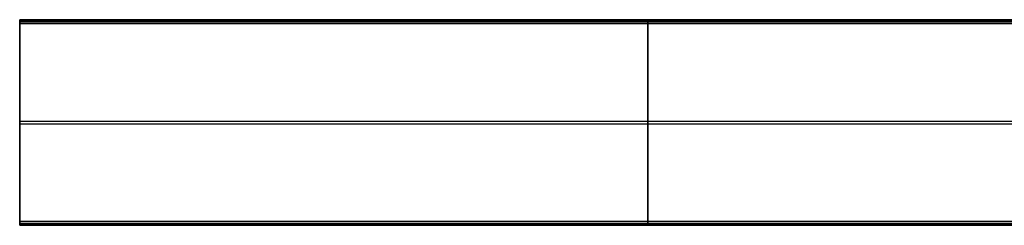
# Model space of a CAD drawing. Header units: millimetres. Extents: x 6038 to 7358, y -8545 to -7225.
# Tile 1 of 256: x 6038 to 6532, y -7936 to -7833. Entities that reach past the tile are written whole.
import ezdxf

# ---------------------------------------------------------------- set-up
doc = ezdxf.new("R2010")
doc.units = ezdxf.units.MM

msp = doc.modelspace()

# ---------------------------------------------------------------- linework, layer by layer
at = {"color": 7, "true_color": 0xffffff}
for p, q in [((6038.32, -7833.13, 75.74), (6038.32, -7833.12, 75.78)), ((6038.32, -7833.12, 75.78), (6038.32, -7833.12, 75.81)), ((6038.32, -7833.12, 75.81), (6038.32, -7833.12, 75.84)), ((6038.32, -7833.12, 75.84), (6038.32, -7833.12, 75.88)), ((6038.32, -7833.12, 75.88), (6038.32, -7833.12, 75.91)), ((6038.32, -7833.12, 75.91), (6038.32, -7833.12, 75.95)), ((6038.32, -7833.12, 75.95), (6038.32, -7833.12, 75.98)), ((6038.32, -7833.12, 75.98), (6038.32, -7833.12, 76.01)), ((6038.32, -7833.12, 76.01), (6038.32, -7833.13, 76.05)), ((6668.32, -7833.12, 75.89), (6038.32, -7833.12, 75.89)), ((6038.32, -7833.13, 75.74), (6038.32, -7833.12, 75.78)), ((6038.32, -7833.12, 75.78), (6038.32, -7833.12, 75.81)), ((6038.32, -7833.12, 75.81), (6038.32, -7833.12, 75.84)), ((6038.32, -7833.12, 75.84), (6038.32, -7833.12, 75.88)), ((6038.32, -7833.12, 75.88), (6038.32, -7833.12, 75.91)), ((6038.32, -7833.12, 75.91), (6038.32, -7833.12, 75.95)), ((6038.32, -7833.12, 75.95), (6038.32, -7833.12, 75.98)), ((6038.32, -7833.12, 75.98), (6038.32, -7833.12, 76.01)), ((6038.32, -7833.12, 76.01), (6038.32, -7833.13, 76.05)), ((6038.32, -7833.14, 75.67), (6038.32, -7833.13, 75.71)), ((6038.32, -7833.13, 75.71), (6038.32, -7833.13, 75.74)), ((6038.32, -7833.13, 76.05), (6038.32, -7833.14, 76.08)), ((6038.32, -7833.14, 75.67), (6038.32, -7833.13, 75.71)), ((6038.32, -7833.13, 75.71), (6038.32, -7833.13, 75.74)), ((6038.32, -7833.13, 76.05), (6038.32, -7833.14, 76.08)), ((6038.32, -7833.15, 75.64), (6038.32, -7833.14, 75.67)), ((6038.32, -7833.14, 76.08), (6038.32, -7833.14, 76.12)), ((6038.32, -7833.14, 76.12), (6668.32, -7833.14, 76.12)), ((6038.32, -7833.14, 76.12), (6668.32, -7833.14, 76.12)), ((6038.32, -7833.14, 76.12), (6038.32, -7833.93, 79.53)), ((6038.32, -7833.15, 75.64), (6038.32, -7833.14, 75.67)), ((6038.32, -7833.14, 76.08), (6038.32, -7833.14, 76.12)), ((6038.32, -7833.14, 76.12), (6038.32, -7833.93, 79.53)), ((6038.32, -7833.16, 75.61), (6038.32, -7833.15, 75.64)), ((6038.32, -7833.16, 75.61), (6038.32, -7833.15, 75.64)), ((6038.32, -7833.17, 75.58), (6038.32, -7833.16, 75.61)), ((6038.32, -7833.17, 75.58), (6038.32, -7833.16, 75.61)), ((6038.32, -7833.18, 75.54), (6038.32, -7833.17, 75.58)), ((6038.32, -7833.18, 75.54), (6038.32, -7833.17, 75.58)), ((6038.32, -7833.19, 75.51), (6038.32, -7833.18, 75.54)), ((6038.32, -7833.19, 75.51), (6038.32, -7833.18, 75.54)), ((6038.32, -7833.2, 75.48), (6038.32, -7833.19, 75.51)), ((6038.32, -7833.2, 75.48), (6038.32, -7833.19, 75.51)), ((6038.32, -7833.22, 75.45), (6038.32, -7833.2, 75.48)), ((6038.32, -7833.22, 75.45), (6038.32, -7833.2, 75.48)), ((6038.32, -7833.23, 75.42), (6038.32, -7833.22, 75.45)), ((6038.32, -7833.23, 75.42), (6038.32, -7833.22, 75.45)), ((6038.32, -7833.25, 75.39), (6038.32, -7833.23, 75.42)), ((6038.32, -7833.25, 75.39), (6038.32, -7833.23, 75.42)), ((6038.32, -7833.27, 75.36), (6038.32, -7833.25, 75.39)), ((6038.32, -7833.27, 75.36), (6038.32, -7833.25, 75.39)), ((6038.32, -7833.29, 75.33), (6038.32, -7833.27, 75.36)), ((6038.32, -7833.29, 75.33), (6038.32, -7833.27, 75.36)), ((6038.32, -7833.31, 75.3), (6038.32, -7833.29, 75.33)), ((6038.32, -7833.31, 75.3), (6038.32, -7833.29, 75.33)), ((6038.32, -7833.33, 75.28), (6038.32, -7833.31, 75.3)), ((6038.32, -7833.33, 75.28), (6038.32, -7833.31, 75.3)), ((6038.32, -7833.35, 75.25), (6038.32, -7833.33, 75.28)), ((6038.32, -7833.35, 75.25), (6038.32, -7833.33, 75.28)), ((6038.32, -7833.37, 75.22), (6038.32, -7833.35, 75.25)), ((6038.32, -7833.37, 75.22), (6038.32, -7833.35, 75.25)), ((6038.32, -7833.39, 75.2), (6038.32, -7833.37, 75.22)), ((6038.32, -7833.39, 75.2), (6038.32, -7833.37, 75.22)), ((6038.32, -7833.42, 75.17), (6038.32, -7833.39, 75.2)), ((6038.32, -7833.42, 75.17), (6038.32, -7833.39, 75.2)), ((6038.32, -7833.44, 75.15), (6038.32, -7833.42, 75.17)), ((6038.32, -7833.44, 75.15), (6038.32, -7833.42, 75.17)), ((6038.32, -7833.47, 75.13), (6038.32, -7833.44, 75.15)), ((6038.32, -7833.47, 75.13), (6038.32, -7833.44, 75.15)), ((6038.32, -7833.5, 75.11), (6038.32, -7833.47, 75.13)), ((6038.32, -7833.5, 75.11), (6038.32, -7833.47, 75.13)), ((6038.32, -7833.52, 75.09), (6038.32, -7833.5, 75.11)), ((6038.32, -7833.52, 75.09), (6038.32, -7833.5, 75.11)), ((6038.32, -7833.55, 75.07), (6038.32, -7833.52, 75.09)), ((6038.32, -7833.55, 75.07), (6038.32, -7833.52, 75.09)), ((6038.32, -7833.54, 77.82), (6668.32, -7833.54, 77.82)), ((6038.32, -7833.58, 75.05), (6038.32, -7833.55, 75.07)), ((6038.32, -7833.58, 75.05), (6038.32, -7833.55, 75.07)), ((6038.32, -7833.61, 75.03), (6038.32, -7833.58, 75.05)), ((6038.32, -7833.61, 75.03), (6038.32, -7833.58, 75.05)), ((6038.32, -7833.64, 75.01), (6038.32, -7833.61, 75.03)), ((6038.32, -7833.64, 75.01), (6038.32, -7833.61, 75.03)), ((6038.32, -7833.67, 75), (6038.32, -7833.64, 75.01)), ((6038.32, -7833.67, 75), (6038.32, -7833.64, 75.01)), ((6038.32, -7833.7, 74.98), (6038.32, -7833.67, 75)), ((6038.32, -7833.7, 74.98), (6038.32, -7833.67, 75)), ((6038.32, -7833.73, 74.97), (6038.32, -7833.7, 74.98)), ((6038.32, -7833.73, 74.97), (6038.32, -7833.7, 74.98)), ((6038.32, -7833.76, 74.96), (6038.32, -7833.73, 74.97)), ((6038.32, -7833.76, 74.96), (6038.32, -7833.73, 74.97)), ((6038.32, -7833.79, 74.94), (6038.32, -7833.76, 74.96)), ((6038.32, -7833.79, 74.94), (6038.32, -7833.76, 74.96)), ((6038.32, -7833.83, 74.93), (6038.32, -7833.79, 74.94)), ((6038.32, -7833.83, 74.93), (6038.32, -7833.79, 74.94)), ((6038.32, -7833.86, 74.92), (6038.32, -7833.83, 74.93)), ((6038.32, -7833.86, 74.92), (6038.32, -7833.83, 74.93)), ((6038.32, -7833.89, 74.92), (6038.32, -7833.86, 74.92)), ((6038.32, -7833.89, 74.92), (6038.32, -7833.86, 74.92)), ((6038.32, -7934.25, 51.75), (6038.32, -7833.89, 74.92)), ((6038.32, -7833.89, 74.92), (6668.32, -7833.89, 74.92)), ((6038.32, -7833.89, 74.92), (6668.32, -7833.89, 74.92)), ((6038.32, -7934.25, 51.75), (6038.32, -7833.89, 74.92)), ((6038.32, -7833.93, 79.53), (6668.32, -7833.93, 79.53)), ((6038.32, -7833.93, 79.53), (6668.32, -7833.93, 79.53)), ((6038.32, -7833.93, 79.53), (6038.32, -7833.94, 79.56)), ((6038.32, -7833.93, 79.53), (6038.32, -7833.94, 79.56)), ((6038.32, -7833.94, 79.56), (6038.32, -7833.95, 79.59)), ((6038.32, -7833.94, 79.56), (6038.32, -7833.95, 79.59)), ((6038.32, -7833.95, 79.59), (6038.32, -7833.96, 79.62)), ((6038.32, -7833.95, 79.59), (6038.32, -7833.96, 79.62)), ((6038.32, -7833.96, 79.62), (6038.32, -7833.97, 79.66)), ((6038.32, -7833.96, 79.62), (6038.32, -7833.97, 79.66)), ((6038.32, -7833.97, 79.66), (6038.32, -7833.98, 79.69)), ((6038.32, -7833.97, 79.66), (6038.32, -7833.98, 79.69)), ((6038.32, -7833.98, 79.69), (6038.32, -7834, 79.72)), ((6038.32, -7833.98, 79.69), (6038.32, -7834, 79.72)), ((6038.32, -7834, 79.72), (6038.32, -7834.01, 79.75)), ((6038.32, -7834, 79.72), (6038.32, -7834.01, 79.75)), ((6038.32, -7834.01, 79.75), (6038.32, -7834.03, 79.78)), ((6038.32, -7834.01, 79.75), (6038.32, -7834.03, 79.78)), ((6038.32, -7834.03, 79.78), (6038.32, -7834.04, 79.81)), ((6038.32, -7834.03, 79.78), (6038.32, -7834.04, 79.81)), ((6038.32, -7834.04, 79.81), (6038.32, -7834.06, 79.84)), ((6038.32, -7834.04, 79.81), (6038.32, -7834.06, 79.84)), ((6038.32, -7834.06, 79.84), (6038.32, -7834.08, 79.87)), ((6038.32, -7834.06, 79.84), (6038.32, -7834.08, 79.87)), ((6038.32, -7834.08, 79.87), (6038.32, -7834.1, 79.89)), ((6038.32, -7834.08, 79.87), (6038.32, -7834.1, 79.89)), ((6038.32, -7834.1, 79.89), (6038.32, -7834.12, 79.92)), ((6038.32, -7834.1, 79.89), (6038.32, -7834.12, 79.92)), ((6038.32, -7834.12, 79.92), (6038.32, -7834.14, 79.95)), ((6038.32, -7834.12, 79.92), (6038.32, -7834.14, 79.95)), ((6038.32, -7834.14, 79.95), (6038.32, -7834.17, 79.97)), ((6038.32, -7834.14, 79.95), (6038.32, -7834.17, 79.97)), ((6038.32, -7834.17, 79.97), (6038.32, -7834.19, 80)), ((6038.32, -7834.17, 79.97), (6038.32, -7834.19, 80)), ((6038.32, -7834.19, 80), (6038.32, -7834.21, 80.02)), ((6038.32, -7834.19, 80), (6038.32, -7834.21, 80.02)), ((6038.32, -7834.21, 80.02), (6038.32, -7834.24, 80.05)), ((6038.32, -7834.21, 80.02), (6038.32, -7834.24, 80.05)), ((6038.32, -7834.24, 80.05), (6038.32, -7834.26, 80.07)), ((6038.32, -7834.24, 80.05), (6038.32, -7834.26, 80.07)), ((6038.32, -7834.26, 80.07), (6038.32, -7834.29, 80.09)), ((6038.32, -7834.26, 80.07), (6038.32, -7834.29, 80.09)), ((6038.32, -7834.29, 80.09), (6038.32, -7834.32, 80.11)), ((6038.32, -7834.29, 80.09), (6038.32, -7834.32, 80.11)), ((6038.32, -7834.32, 80.11), (6038.32, -7834.35, 80.13)), ((6038.32, -7834.32, 80.11), (6038.32, -7834.35, 80.13)), ((6038.32, -7834.35, 80.13), (6038.32, -7834.37, 80.15)), ((6038.32, -7834.35, 80.13), (6038.32, -7834.37, 80.15)), ((6038.32, -7834.37, 80.15), (6038.32, -7834.4, 80.17)), ((6038.32, -7834.37, 80.15), (6038.32, -7834.4, 80.17)), ((6038.32, -7834.4, 80.17), (6038.32, -7834.43, 80.18)), ((6038.32, -7834.4, 80.17), (6038.32, -7834.43, 80.18)), ((6038.32, -7834.43, 80.18), (6038.32, -7834.46, 80.2)), ((6038.32, -7834.43, 80.18), (6038.32, -7834.46, 80.2)), ((6038.32, -7834.46, 80.2), (6038.32, -7834.49, 80.21)), ((6038.32, -7834.46, 80.2), (6038.32, -7834.49, 80.21)), ((6038.32, -7834.49, 80.21), (6038.32, -7834.53, 80.23)), ((6038.32, -7834.49, 80.21), (6038.32, -7834.53, 80.23)), ((6038.32, -7834.53, 80.23), (6038.32, -7834.56, 80.24)), ((6038.32, -7834.53, 80.23), (6038.32, -7834.56, 80.24)), ((6038.32, -7834.56, 80.24), (6038.32, -7834.59, 80.25)), ((6038.32, -7834.56, 80.24), (6038.32, -7834.59, 80.25)), ((6038.32, -7834.59, 80.25), (6038.32, -7834.62, 80.26)), ((6038.32, -7834.59, 80.25), (6038.32, -7834.62, 80.26)), ((6038.32, -7834.62, 80.26), (6038.32, -7834.66, 80.27)), ((6038.32, -7834.62, 80.26), (6038.32, -7834.66, 80.27)), ((6038.32, -7834.66, 80.27), (6038.32, -7834.69, 80.28)), ((6038.32, -7834.66, 80.27), (6038.32, -7834.69, 80.28)), ((6038.32, -7834.69, 80.28), (6038.32, -7834.72, 80.28)), ((6038.32, -7834.69, 80.28), (6038.32, -7834.72, 80.28)), ((6038.32, -7834.72, 80.28), (6038.32, -7834.76, 80.29)), ((6038.32, -7834.72, 80.28), (6038.32, -7834.76, 80.29)), ((6038.32, -7834.76, 80.29), (6038.32, -7834.79, 80.29)), ((6038.32, -7834.76, 80.29), (6038.32, -7834.79, 80.29)), ((6038.32, -7834.79, 80.29), (6038.32, -7834.82, 80.3)), ((6038.32, -7834.79, 80.29), (6038.32, -7834.82, 80.3)), ((6038.32, -7834.82, 80.3), (6038.32, -7834.86, 80.3)), ((6038.32, -7834.82, 80.3), (6038.32, -7834.86, 80.3)), ((6038.32, -7834.86, 80.3), (6038.32, -7834.89, 80.3)), ((6038.32, -7834.86, 80.3), (6038.32, -7834.89, 80.3)), ((6038.32, -7834.89, 80.3), (6038.32, -7834.93, 80.3)), ((6038.32, -7834.89, 80.3), (6038.32, -7834.93, 80.3)), ((6668.32, -7834.9, 80.3), (6038.32, -7834.9, 80.3)), ((6038.32, -7834.93, 80.3), (6038.32, -7834.96, 80.3)), ((6038.32, -7834.93, 80.3), (6038.32, -7834.96, 80.3)), ((6038.32, -7834.96, 80.3), (6038.32, -7834.99, 80.3)), ((6038.32, -7834.96, 80.3), (6038.32, -7834.99, 80.3)), ((6038.32, -7834.99, 80.3), (6038.32, -7835.03, 80.29)), ((6038.32, -7834.99, 80.3), (6038.32, -7835.03, 80.29)), ((6038.32, -7835.03, 80.29), (6038.32, -7835.06, 80.29)), ((6038.32, -7835.03, 80.29), (6038.32, -7835.06, 80.29)), ((6038.32, -7835.06, 80.29), (6038.32, -7835.1, 80.28)), ((6038.32, -7835.06, 80.29), (6038.32, -7835.1, 80.28)), ((6038.32, -7835.1, 80.28), (6038.32, -7835.13, 80.27)), ((6038.32, -7835.1, 80.28), (6038.32, -7835.13, 80.27)), ((6038.32, -7835.13, 80.27), (6038.32, -7935.49, 57.1)), ((6668.32, -7835.13, 80.27), (6038.32, -7835.13, 80.27)), ((6668.32, -7835.13, 80.27), (6038.32, -7835.13, 80.27)), ((6038.32, -7835.13, 80.27), (6038.32, -7935.49, 57.1)), ((6353.32, -7833.13, 76.05), (6353.32, -7833.12, 76.01)), ((6353.32, -7833.12, 76.01), (6353.32, -7833.12, 75.98)), ((6353.32, -7833.12, 75.98), (6353.32, -7833.12, 75.95)), ((6353.32, -7833.12, 75.95), (6353.32, -7833.12, 75.91)), ((6353.32, -7833.12, 75.91), (6353.32, -7833.12, 75.88)), ((6353.32, -7833.12, 75.88), (6353.32, -7833.12, 75.84)), ((6353.32, -7833.12, 75.84), (6353.32, -7833.12, 75.81)), ((6353.32, -7833.12, 75.81), (6353.32, -7833.12, 75.78)), ((6353.32, -7833.12, 75.78), (6353.32, -7833.13, 75.74)), ((6353.32, -7833.14, 76.08), (6353.32, -7833.13, 76.05)), ((6353.32, -7833.13, 75.74), (6353.32, -7833.13, 75.71)), ((6353.32, -7833.13, 75.71), (6353.32, -7833.14, 75.67)), ((6353.32, -7833.14, 76.12), (6353.32, -7833.14, 76.08)), ((6353.32, -7833.14, 75.67), (6353.32, -7833.15, 75.64)), ((6353.32, -7833.93, 79.53), (6353.32, -7833.14, 76.12)), ((6353.32, -7833.15, 75.64), (6353.32, -7833.16, 75.61)), ((6353.32, -7833.16, 75.61), (6353.32, -7833.17, 75.58)), ((6353.32, -7833.17, 75.58), (6353.32, -7833.18, 75.54)), ((6353.32, -7833.18, 75.54), (6353.32, -7833.19, 75.51)), ((6353.32, -7833.19, 75.51), (6353.32, -7833.2, 75.48)), ((6353.32, -7833.2, 75.48), (6353.32, -7833.22, 75.45)), ((6353.32, -7833.22, 75.45), (6353.32, -7833.23, 75.42)), ((6353.32, -7833.23, 75.42), (6353.32, -7833.25, 75.39)), ((6353.32, -7833.25, 75.39), (6353.32, -7833.27, 75.36)), ((6353.32, -7833.27, 75.36), (6353.32, -7833.29, 75.33)), ((6353.32, -7833.29, 75.33), (6353.32, -7833.31, 75.3)), ((6353.32, -7833.31, 75.3), (6353.32, -7833.33, 75.28)), ((6353.32, -7833.33, 75.28), (6353.32, -7833.35, 75.25)), ((6353.32, -7833.35, 75.25), (6353.32, -7833.37, 75.22)), ((6353.32, -7833.37, 75.22), (6353.32, -7833.39, 75.2)), ((6353.32, -7833.39, 75.2), (6353.32, -7833.42, 75.17)), ((6353.32, -7833.42, 75.17), (6353.32, -7833.44, 75.15)), ((6353.32, -7833.44, 75.15), (6353.32, -7833.47, 75.13)), ((6353.32, -7833.47, 75.13), (6353.32, -7833.5, 75.11)), ((6353.32, -7833.5, 75.11), (6353.32, -7833.52, 75.09)), ((6353.32, -7833.52, 75.09), (6353.32, -7833.55, 75.07)), ((6353.32, -7833.55, 75.07), (6353.32, -7833.58, 75.05)), ((6353.32, -7833.58, 75.05), (6353.32, -7833.61, 75.03)), ((6353.32, -7833.61, 75.03), (6353.32, -7833.64, 75.01)), ((6353.32, -7833.64, 75.01), (6353.32, -7833.67, 75)), ((6353.32, -7833.67, 75), (6353.32, -7833.7, 74.98)), ((6353.32, -7833.7, 74.98), (6353.32, -7833.73, 74.97)), ((6353.32, -7833.73, 74.97), (6353.32, -7833.76, 74.96)), ((6353.32, -7833.76, 74.96), (6353.32, -7833.79, 74.94)), ((6353.32, -7833.79, 74.94), (6353.32, -7833.83, 74.93)), ((6353.32, -7833.83, 74.93), (6353.32, -7833.86, 74.92)), ((6353.32, -7833.86, 74.92), (6353.32, -7833.89, 74.92)), ((6353.32, -7833.89, 74.92), (6353.32, -7934.25, 51.75)), ((6353.32, -7833.94, 79.56), (6353.32, -7833.93, 79.53)), ((6353.32, -7833.95, 79.59), (6353.32, -7833.94, 79.56)), ((6353.32, -7833.96, 79.62), (6353.32, -7833.95, 79.59)), ((6353.32, -7833.97, 79.66), (6353.32, -7833.96, 79.62)), ((6353.32, -7833.98, 79.69), (6353.32, -7833.97, 79.66)), ((6353.32, -7834, 79.72), (6353.32, -7833.98, 79.69)), ((6353.32, -7834.01, 79.75), (6353.32, -7834, 79.72)), ((6353.32, -7834.03, 79.78), (6353.32, -7834.01, 79.75)), ((6353.32, -7834.04, 79.81), (6353.32, -7834.03, 79.78)), ((6353.32, -7834.06, 79.84), (6353.32, -7834.04, 79.81)), ((6353.32, -7834.08, 79.87), (6353.32, -7834.06, 79.84)), ((6353.32, -7834.1, 79.89), (6353.32, -7834.08, 79.87)), ((6353.32, -7834.12, 79.92), (6353.32, -7834.1, 79.89)), ((6353.32, -7834.14, 79.95), (6353.32, -7834.12, 79.92)), ((6353.32, -7834.17, 79.97), (6353.32, -7834.14, 79.95)), ((6353.32, -7834.19, 80), (6353.32, -7834.17, 79.97)), ((6353.32, -7834.21, 80.02), (6353.32, -7834.19, 80)), ((6353.32, -7834.24, 80.05), (6353.32, -7834.21, 80.02)), ((6353.32, -7834.26, 80.07), (6353.32, -7834.24, 80.05)), ((6353.32, -7834.29, 80.09), (6353.32, -7834.26, 80.07)), ((6353.32, -7834.32, 80.11), (6353.32, -7834.29, 80.09)), ((6353.32, -7834.35, 80.13), (6353.32, -7834.32, 80.11)), ((6353.32, -7834.37, 80.15), (6353.32, -7834.35, 80.13)), ((6353.32, -7834.4, 80.17), (6353.32, -7834.37, 80.15)), ((6353.32, -7834.43, 80.18), (6353.32, -7834.4, 80.17)), ((6353.32, -7834.46, 80.2), (6353.32, -7834.43, 80.18)), ((6353.32, -7834.49, 80.21), (6353.32, -7834.46, 80.2)), ((6353.32, -7834.53, 80.23), (6353.32, -7834.49, 80.21)), ((6353.32, -7834.56, 80.24), (6353.32, -7834.53, 80.23)), ((6353.32, -7834.59, 80.25), (6353.32, -7834.56, 80.24)), ((6353.32, -7834.62, 80.26), (6353.32, -7834.59, 80.25)), ((6353.32, -7834.66, 80.27), (6353.32, -7834.62, 80.26)), ((6353.32, -7834.69, 80.28), (6353.32, -7834.66, 80.27)), ((6353.32, -7834.72, 80.28), (6353.32, -7834.69, 80.28)), ((6353.32, -7834.76, 80.29), (6353.32, -7834.72, 80.28)), ((6353.32, -7834.79, 80.29), (6353.32, -7834.76, 80.29)), ((6353.32, -7834.82, 80.3), (6353.32, -7834.79, 80.29)), ((6353.32, -7834.86, 80.3), (6353.32, -7834.82, 80.3)), ((6353.32, -7834.89, 80.3), (6353.32, -7834.86, 80.3)), ((6353.32, -7834.93, 80.3), (6353.32, -7834.89, 80.3)), ((6353.32, -7834.96, 80.3), (6353.32, -7834.93, 80.3)), ((6353.32, -7834.99, 80.3), (6353.32, -7834.96, 80.3)), ((6353.32, -7835.03, 80.29), (6353.32, -7834.99, 80.3)), ((6353.32, -7835.06, 80.29), (6353.32, -7835.03, 80.29)), ((6353.32, -7835.1, 80.28), (6353.32, -7835.06, 80.29)), ((6353.32, -7835.13, 80.27), (6353.32, -7835.1, 80.28)), ((6353.32, -7935.49, 57.1), (6353.32, -7835.13, 80.27)), ((6038.32, -7872.47, 66.01), (6038.32, -7896.92, 66.01)), ((6038.32, -7884.07, 63.33), (6629.11, -7884.07, 63.33)), ((6038.32, -7884.69, 68.83), (6038.32, -7884.69, 63.19)), ((6038.32, -7885.31, 68.69), (6629.11, -7885.31, 68.69)), ((6038.32, -7934.29, 51.74), (6038.32, -7934.25, 51.75)), ((6038.32, -7934.25, 51.75), (6668.32, -7934.25, 51.75)), ((6038.32, -7934.25, 51.75), (6668.32, -7934.25, 51.75)), ((6038.32, -7934.29, 51.74), (6038.32, -7934.25, 51.75)), ((6038.32, -7934.32, 51.73), (6038.32, -7934.29, 51.74)), ((6038.32, -7934.32, 51.73), (6038.32, -7934.29, 51.74)), ((6038.32, -7934.35, 51.73), (6038.32, -7934.32, 51.73)), ((6038.32, -7934.35, 51.73), (6038.32, -7934.32, 51.73)), ((6038.32, -7934.39, 51.72), (6038.32, -7934.35, 51.73)), ((6038.32, -7934.39, 51.72), (6038.32, -7934.35, 51.73)), ((6038.32, -7934.42, 51.72), (6038.32, -7934.39, 51.72)), ((6038.32, -7934.42, 51.72), (6038.32, -7934.39, 51.72)), ((6038.32, -7934.46, 51.72), (6038.32, -7934.42, 51.72)), ((6038.32, -7934.46, 51.72), (6038.32, -7934.42, 51.72)), ((6038.32, -7934.49, 51.72), (6038.32, -7934.46, 51.72)), ((6038.32, -7934.49, 51.72), (6038.32, -7934.46, 51.72)), ((6668.32, -7934.48, 51.72), (6038.32, -7934.48, 51.72)), ((6038.32, -7934.52, 51.72), (6038.32, -7934.49, 51.72)), ((6038.32, -7934.52, 51.72), (6038.32, -7934.49, 51.72)), ((6038.32, -7934.56, 51.72), (6038.32, -7934.52, 51.72)), ((6038.32, -7934.56, 51.72), (6038.32, -7934.52, 51.72)), ((6038.32, -7934.59, 51.73), (6038.32, -7934.56, 51.72)), ((6038.32, -7934.59, 51.73), (6038.32, -7934.56, 51.72)), ((6038.32, -7934.63, 51.73), (6038.32, -7934.59, 51.73)), ((6038.32, -7934.63, 51.73), (6038.32, -7934.59, 51.73)), ((6038.32, -7934.66, 51.74), (6038.32, -7934.63, 51.73)), ((6038.32, -7934.66, 51.74), (6038.32, -7934.63, 51.73)), ((6038.32, -7934.69, 51.74), (6038.32, -7934.66, 51.74)), ((6038.32, -7934.69, 51.74), (6038.32, -7934.66, 51.74)), ((6038.32, -7934.73, 51.75), (6038.32, -7934.69, 51.74)), ((6038.32, -7934.73, 51.75), (6038.32, -7934.69, 51.74)), ((6038.32, -7934.76, 51.76), (6038.32, -7934.73, 51.75)), ((6038.32, -7934.76, 51.76), (6038.32, -7934.73, 51.75)), ((6038.32, -7934.79, 51.77), (6038.32, -7934.76, 51.76)), ((6038.32, -7934.79, 51.77), (6038.32, -7934.76, 51.76)), ((6038.32, -7934.82, 51.78), (6038.32, -7934.79, 51.77)), ((6038.32, -7934.82, 51.78), (6038.32, -7934.79, 51.77)), ((6038.32, -7934.86, 51.79), (6038.32, -7934.82, 51.78)), ((6038.32, -7934.86, 51.79), (6038.32, -7934.82, 51.78)), ((6038.32, -7934.89, 51.81), (6038.32, -7934.86, 51.79)), ((6038.32, -7934.89, 51.81), (6038.32, -7934.86, 51.79)), ((6038.32, -7934.92, 51.82), (6038.32, -7934.89, 51.81)), ((6038.32, -7934.92, 51.82), (6038.32, -7934.89, 51.81)), ((6038.32, -7934.95, 51.84), (6038.32, -7934.92, 51.82)), ((6038.32, -7934.95, 51.84), (6038.32, -7934.92, 51.82)), ((6038.32, -7934.98, 51.85), (6038.32, -7934.95, 51.84)), ((6038.32, -7934.98, 51.85), (6038.32, -7934.95, 51.84)), ((6038.32, -7935.01, 51.87), (6038.32, -7934.98, 51.85)), ((6038.32, -7935.01, 51.87), (6038.32, -7934.98, 51.85)), ((6038.32, -7935.04, 51.89), (6038.32, -7935.01, 51.87)), ((6038.32, -7935.04, 51.89), (6038.32, -7935.01, 51.87)), ((6038.32, -7935.06, 51.91), (6038.32, -7935.04, 51.89)), ((6038.32, -7935.06, 51.91), (6038.32, -7935.04, 51.89)), ((6038.32, -7935.09, 51.93), (6038.32, -7935.06, 51.91)), ((6038.32, -7935.09, 51.93), (6038.32, -7935.06, 51.91)), ((6038.32, -7935.12, 51.95), (6038.32, -7935.09, 51.93)), ((6038.32, -7935.12, 51.95), (6038.32, -7935.09, 51.93)), ((6038.32, -7935.14, 51.97), (6038.32, -7935.12, 51.95)), ((6038.32, -7935.14, 51.97), (6038.32, -7935.12, 51.95)), ((6038.32, -7935.17, 52), (6038.32, -7935.14, 51.97)), ((6038.32, -7935.17, 52), (6038.32, -7935.14, 51.97)), ((6038.32, -7935.19, 52.02), (6038.32, -7935.17, 52)), ((6038.32, -7935.19, 52.02), (6038.32, -7935.17, 52)), ((6038.32, -7935.22, 52.05), (6038.32, -7935.19, 52.02)), ((6038.32, -7935.22, 52.05), (6038.32, -7935.19, 52.02)), ((6038.32, -7935.24, 52.07), (6038.32, -7935.22, 52.05)), ((6038.32, -7935.24, 52.07), (6038.32, -7935.22, 52.05)), ((6038.32, -7935.26, 52.1), (6038.32, -7935.24, 52.07)), ((6038.32, -7935.26, 52.1), (6038.32, -7935.24, 52.07)), ((6038.32, -7935.28, 52.13), (6038.32, -7935.26, 52.1)), ((6038.32, -7935.28, 52.13), (6038.32, -7935.26, 52.1)), ((6038.32, -7935.3, 52.15), (6038.32, -7935.28, 52.13)), ((6038.32, -7935.3, 52.15), (6038.32, -7935.28, 52.13)), ((6038.32, -7935.32, 52.18), (6038.32, -7935.3, 52.15)), ((6038.32, -7935.32, 52.18), (6038.32, -7935.3, 52.15)), ((6038.32, -7935.34, 52.21), (6038.32, -7935.32, 52.18)), ((6038.32, -7935.34, 52.21), (6038.32, -7935.32, 52.18)), ((6038.32, -7935.35, 52.24), (6038.32, -7935.34, 52.21)), ((6038.32, -7935.35, 52.24), (6038.32, -7935.34, 52.21)), ((6038.32, -7935.37, 52.27), (6038.32, -7935.35, 52.24)), ((6038.32, -7935.37, 52.27), (6038.32, -7935.35, 52.24)), ((6038.32, -7935.39, 52.3), (6038.32, -7935.37, 52.27)), ((6038.32, -7935.39, 52.3), (6038.32, -7935.37, 52.27)), ((6038.32, -7935.4, 52.33), (6038.32, -7935.39, 52.3)), ((6038.32, -7935.4, 52.33), (6038.32, -7935.39, 52.3)), ((6038.32, -7935.41, 52.36), (6038.32, -7935.4, 52.33)), ((6038.32, -7935.41, 52.36), (6038.32, -7935.4, 52.33)), ((6038.32, -7935.42, 52.4), (6038.32, -7935.41, 52.36)), ((6038.32, -7935.42, 52.4), (6038.32, -7935.41, 52.36)), ((6038.32, -7935.43, 52.43), (6038.32, -7935.42, 52.4)), ((6038.32, -7935.43, 52.43), (6038.32, -7935.42, 52.4)), ((6038.32, -7935.44, 52.46), (6038.32, -7935.43, 52.43)), ((6038.32, -7935.44, 52.46), (6038.32, -7935.43, 52.43)), ((6038.32, -7935.45, 52.5), (6038.32, -7935.44, 52.46)), ((6038.32, -7935.45, 52.5), (6038.32, -7935.44, 52.46)), ((6038.32, -7936.24, 55.91), (6038.32, -7935.45, 52.5)), ((6038.32, -7935.45, 52.5), (6668.32, -7935.45, 52.5)), ((6038.32, -7935.45, 52.5), (6668.32, -7935.45, 52.5)), ((6038.32, -7936.24, 55.91), (6038.32, -7935.45, 52.5)), ((6038.32, -7935.49, 57.1), (6038.32, -7935.52, 57.1)), ((6668.32, -7935.49, 57.1), (6038.32, -7935.49, 57.1)), ((6668.32, -7935.49, 57.1), (6038.32, -7935.49, 57.1)), ((6038.32, -7935.49, 57.1), (6038.32, -7935.52, 57.1)), ((6038.32, -7935.52, 57.1), (6038.32, -7935.56, 57.09)), ((6038.32, -7935.52, 57.1), (6038.32, -7935.56, 57.09)), ((6038.32, -7935.56, 57.09), (6038.32, -7935.59, 57.08)), ((6038.32, -7935.56, 57.09), (6038.32, -7935.59, 57.08)), ((6038.32, -7935.59, 57.08), (6038.32, -7935.62, 57.07)), ((6038.32, -7935.59, 57.08), (6038.32, -7935.62, 57.07)), ((6038.32, -7935.62, 57.07), (6038.32, -7935.65, 57.05)), ((6038.32, -7935.62, 57.07), (6038.32, -7935.65, 57.05)), ((6038.32, -7935.65, 57.05), (6038.32, -7935.68, 57.04)), ((6038.32, -7935.65, 57.05), (6038.32, -7935.68, 57.04)), ((6353.32, -7934.25, 51.75), (6353.32, -7934.29, 51.74)), ((6353.32, -7934.29, 51.74), (6353.32, -7934.32, 51.73)), ((6353.32, -7934.32, 51.73), (6353.32, -7934.35, 51.73)), ((6353.32, -7934.35, 51.73), (6353.32, -7934.39, 51.72)), ((6353.32, -7934.39, 51.72), (6353.32, -7934.42, 51.72)), ((6353.32, -7934.42, 51.72), (6353.32, -7934.46, 51.72)), ((6353.32, -7934.46, 51.72), (6353.32, -7934.49, 51.72)), ((6353.32, -7934.49, 51.72), (6353.32, -7934.52, 51.72)), ((6353.32, -7934.52, 51.72), (6353.32, -7934.56, 51.72)), ((6353.32, -7934.56, 51.72), (6353.32, -7934.59, 51.73)), ((6353.32, -7934.59, 51.73), (6353.32, -7934.63, 51.73)), ((6353.32, -7934.63, 51.73), (6353.32, -7934.66, 51.74)), ((6353.32, -7934.66, 51.74), (6353.32, -7934.69, 51.74)), ((6353.32, -7934.69, 51.74), (6353.32, -7934.73, 51.75)), ((6353.32, -7934.73, 51.75), (6353.32, -7934.76, 51.76)), ((6353.32, -7934.76, 51.76), (6353.32, -7934.79, 51.77)), ((6353.32, -7934.79, 51.77), (6353.32, -7934.82, 51.78)), ((6353.32, -7934.82, 51.78), (6353.32, -7934.86, 51.79)), ((6353.32, -7934.86, 51.79), (6353.32, -7934.89, 51.81)), ((6353.32, -7934.89, 51.81), (6353.32, -7934.92, 51.82)), ((6353.32, -7934.92, 51.82), (6353.32, -7934.95, 51.84)), ((6353.32, -7934.95, 51.84), (6353.32, -7934.98, 51.85)), ((6353.32, -7934.98, 51.85), (6353.32, -7935.01, 51.87)), ((6353.32, -7935.01, 51.87), (6353.32, -7935.04, 51.89)), ((6353.32, -7935.04, 51.89), (6353.32, -7935.06, 51.91)), ((6353.32, -7935.06, 51.91), (6353.32, -7935.09, 51.93)), ((6353.32, -7935.09, 51.93), (6353.32, -7935.12, 51.95)), ((6353.32, -7935.12, 51.95), (6353.32, -7935.14, 51.97)), ((6353.32, -7935.14, 51.97), (6353.32, -7935.17, 52)), ((6353.32, -7935.17, 52), (6353.32, -7935.19, 52.02)), ((6353.32, -7935.19, 52.02), (6353.32, -7935.22, 52.05)), ((6353.32, -7935.22, 52.05), (6353.32, -7935.24, 52.07)), ((6353.32, -7935.24, 52.07), (6353.32, -7935.26, 52.1)), ((6353.32, -7935.26, 52.1), (6353.32, -7935.28, 52.13)), ((6353.32, -7935.28, 52.13), (6353.32, -7935.3, 52.15)), ((6353.32, -7935.3, 52.15), (6353.32, -7935.32, 52.18)), ((6353.32, -7935.32, 52.18), (6353.32, -7935.34, 52.21)), ((6353.32, -7935.34, 52.21), (6353.32, -7935.35, 52.24)), ((6353.32, -7935.35, 52.24), (6353.32, -7935.37, 52.27)), ((6353.32, -7935.37, 52.27), (6353.32, -7935.39, 52.3)), ((6353.32, -7935.39, 52.3), (6353.32, -7935.4, 52.33)), ((6353.32, -7935.4, 52.33), (6353.32, -7935.41, 52.36)), ((6353.32, -7935.41, 52.36), (6353.32, -7935.42, 52.4)), ((6353.32, -7935.42, 52.4), (6353.32, -7935.43, 52.43)), ((6353.32, -7935.43, 52.43), (6353.32, -7935.44, 52.46)), ((6353.32, -7935.44, 52.46), (6353.32, -7935.45, 52.5)), ((6353.32, -7935.45, 52.5), (6353.32, -7936.24, 55.91)), ((6353.32, -7935.52, 57.1), (6353.32, -7935.49, 57.1)), ((6353.32, -7935.56, 57.09), (6353.32, -7935.52, 57.1)), ((6353.32, -7935.59, 57.08), (6353.32, -7935.56, 57.09)), ((6353.32, -7935.62, 57.07), (6353.32, -7935.59, 57.08)), ((6353.32, -7935.65, 57.05), (6353.32, -7935.62, 57.07)), ((6353.32, -7935.68, 57.04), (6353.32, -7935.65, 57.05)), ((6038.32, -7935.68, 57.04), (6038.32, -7935.71, 57.02)), ((6038.32, -7935.68, 57.04), (6038.32, -7935.71, 57.02)), ((6038.32, -7935.71, 57.02), (6038.32, -7935.74, 57.01)), ((6038.32, -7935.71, 57.02), (6038.32, -7935.74, 57.01)), ((6038.32, -7935.74, 57.01), (6038.32, -7935.77, 56.99)), ((6038.32, -7935.74, 57.01), (6038.32, -7935.77, 56.99)), ((6038.32, -7935.77, 56.99), (6038.32, -7935.8, 56.97)), ((6038.32, -7935.77, 56.99), (6038.32, -7935.8, 56.97)), ((6038.32, -7935.8, 56.97), (6038.32, -7935.83, 56.95)), ((6038.32, -7935.8, 56.97), (6038.32, -7935.83, 56.95)), ((6038.32, -7935.83, 56.95), (6038.32, -7935.86, 56.93)), ((6038.32, -7935.83, 56.95), (6038.32, -7935.86, 56.93)), ((6038.32, -7935.85, 54.2), (6668.32, -7935.85, 54.2)), ((6038.32, -7935.86, 56.93), (6038.32, -7935.89, 56.91)), ((6038.32, -7935.86, 56.93), (6038.32, -7935.89, 56.91)), ((6038.32, -7935.89, 56.91), (6038.32, -7935.91, 56.89)), ((6038.32, -7935.89, 56.91), (6038.32, -7935.91, 56.89)), ((6038.32, -7935.91, 56.89), (6038.32, -7935.94, 56.87)), ((6038.32, -7935.91, 56.89), (6038.32, -7935.94, 56.87)), ((6038.32, -7935.94, 56.87), (6038.32, -7935.96, 56.85)), ((6038.32, -7935.94, 56.87), (6038.32, -7935.96, 56.85)), ((6038.32, -7935.96, 56.85), (6038.32, -7935.99, 56.82)), ((6038.32, -7935.96, 56.85), (6038.32, -7935.99, 56.82)), ((6038.32, -7935.99, 56.82), (6038.32, -7936.01, 56.8)), ((6038.32, -7935.99, 56.82), (6038.32, -7936.01, 56.8)), ((6038.32, -7936.01, 56.8), (6038.32, -7936.03, 56.77)), ((6038.32, -7936.01, 56.8), (6038.32, -7936.03, 56.77)), ((6038.32, -7936.03, 56.77), (6038.32, -7936.05, 56.74)), ((6038.32, -7936.03, 56.77), (6038.32, -7936.05, 56.74)), ((6038.32, -7936.05, 56.74), (6038.32, -7936.07, 56.72)), ((6038.32, -7936.05, 56.74), (6038.32, -7936.07, 56.72)), ((6038.32, -7936.07, 56.72), (6038.32, -7936.09, 56.69)), ((6038.32, -7936.07, 56.72), (6038.32, -7936.09, 56.69)), ((6038.32, -7936.09, 56.69), (6038.32, -7936.11, 56.66)), ((6038.32, -7936.09, 56.69), (6038.32, -7936.11, 56.66)), ((6038.32, -7936.11, 56.66), (6038.32, -7936.13, 56.63)), ((6668.32, -7936.11, 56.66), (6038.32, -7936.11, 56.66)), ((6038.32, -7936.11, 56.66), (6038.32, -7936.13, 56.63)), ((6038.32, -7936.13, 56.63), (6038.32, -7936.15, 56.6)), ((6038.32, -7936.13, 56.63), (6038.32, -7936.15, 56.6)), ((6038.32, -7936.15, 56.6), (6038.32, -7936.16, 56.57)), ((6038.32, -7936.15, 56.6), (6038.32, -7936.16, 56.57)), ((6038.32, -7936.16, 56.57), (6038.32, -7936.18, 56.54)), ((6038.32, -7936.16, 56.57), (6038.32, -7936.18, 56.54)), ((6038.32, -7936.18, 56.54), (6038.32, -7936.19, 56.51)), ((6038.32, -7936.18, 56.54), (6038.32, -7936.19, 56.51)), ((6038.32, -7936.19, 56.51), (6038.32, -7936.2, 56.48)), ((6038.32, -7936.19, 56.51), (6038.32, -7936.2, 56.48)), ((6038.32, -7936.2, 56.48), (6038.32, -7936.21, 56.44)), ((6038.32, -7936.2, 56.48), (6038.32, -7936.21, 56.44)), ((6038.32, -7936.21, 56.44), (6038.32, -7936.22, 56.41)), ((6038.32, -7936.21, 56.44), (6038.32, -7936.22, 56.41)), ((6038.32, -7936.22, 56.41), (6038.32, -7936.23, 56.38)), ((6038.32, -7936.22, 56.41), (6038.32, -7936.23, 56.38)), ((6038.32, -7936.23, 56.38), (6038.32, -7936.24, 56.35)), ((6038.32, -7936.23, 56.38), (6038.32, -7936.24, 56.35)), ((6038.32, -7936.24, 56.35), (6038.32, -7936.25, 56.31)), ((6038.32, -7936.25, 55.94), (6038.32, -7936.24, 55.91)), ((6038.32, -7936.24, 55.91), (6668.32, -7936.24, 55.91)), ((6038.32, -7936.24, 55.91), (6668.32, -7936.24, 55.91)), ((6038.32, -7936.24, 56.35), (6038.32, -7936.25, 56.31)), ((6038.32, -7936.25, 55.94), (6038.32, -7936.24, 55.91)), ((6038.32, -7936.25, 56.31), (6038.32, -7936.25, 56.28)), ((6038.32, -7936.25, 56.28), (6038.32, -7936.26, 56.24)), ((6038.32, -7936.26, 56.01), (6038.32, -7936.25, 55.97)), ((6038.32, -7936.25, 55.97), (6038.32, -7936.25, 55.94)), ((6038.32, -7936.25, 56.31), (6038.32, -7936.25, 56.28)), ((6038.32, -7936.25, 56.28), (6038.32, -7936.26, 56.24)), ((6038.32, -7936.26, 56.01), (6038.32, -7936.25, 55.97)), ((6038.32, -7936.25, 55.97), (6038.32, -7936.25, 55.94)), ((6038.32, -7936.26, 56.24), (6038.32, -7936.26, 56.21)), ((6038.32, -7936.26, 56.21), (6038.32, -7936.26, 56.18)), ((6038.32, -7936.26, 56.18), (6038.32, -7936.26, 56.14)), ((6038.32, -7936.26, 56.14), (6038.32, -7936.26, 56.11)), ((6038.32, -7936.26, 56.11), (6038.32, -7936.26, 56.07)), ((6038.32, -7936.26, 56.07), (6038.32, -7936.26, 56.04)), ((6038.32, -7936.26, 56.04), (6038.32, -7936.26, 56.01)), ((6038.32, -7936.26, 56.24), (6038.32, -7936.26, 56.21)), ((6038.32, -7936.26, 56.21), (6038.32, -7936.26, 56.18)), ((6038.32, -7936.26, 56.18), (6038.32, -7936.26, 56.14)), ((6038.32, -7936.26, 56.14), (6038.32, -7936.26, 56.11)), ((6038.32, -7936.26, 56.11), (6038.32, -7936.26, 56.07)), ((6038.32, -7936.26, 56.07), (6038.32, -7936.26, 56.04)), ((6038.32, -7936.26, 56.04), (6038.32, -7936.26, 56.01)), ((6353.32, -7935.71, 57.02), (6353.32, -7935.68, 57.04)), ((6353.32, -7935.74, 57.01), (6353.32, -7935.71, 57.02)), ((6353.32, -7935.77, 56.99), (6353.32, -7935.74, 57.01)), ((6353.32, -7935.8, 56.97), (6353.32, -7935.77, 56.99)), ((6353.32, -7935.83, 56.95), (6353.32, -7935.8, 56.97)), ((6353.32, -7935.86, 56.93), (6353.32, -7935.83, 56.95)), ((6353.32, -7935.89, 56.91), (6353.32, -7935.86, 56.93)), ((6353.32, -7935.91, 56.89), (6353.32, -7935.89, 56.91)), ((6353.32, -7935.94, 56.87), (6353.32, -7935.91, 56.89)), ((6353.32, -7935.96, 56.85), (6353.32, -7935.94, 56.87)), ((6353.32, -7935.99, 56.82), (6353.32, -7935.96, 56.85)), ((6353.32, -7936.01, 56.8), (6353.32, -7935.99, 56.82)), ((6353.32, -7936.03, 56.77), (6353.32, -7936.01, 56.8)), ((6353.32, -7936.05, 56.74), (6353.32, -7936.03, 56.77)), ((6353.32, -7936.07, 56.72), (6353.32, -7936.05, 56.74)), ((6353.32, -7936.09, 56.69), (6353.32, -7936.07, 56.72)), ((6353.32, -7936.11, 56.66), (6353.32, -7936.09, 56.69)), ((6353.32, -7936.13, 56.63), (6353.32, -7936.11, 56.66)), ((6353.32, -7936.15, 56.6), (6353.32, -7936.13, 56.63)), ((6353.32, -7936.16, 56.57), (6353.32, -7936.15, 56.6)), ((6353.32, -7936.18, 56.54), (6353.32, -7936.16, 56.57)), ((6353.32, -7936.19, 56.51), (6353.32, -7936.18, 56.54)), ((6353.32, -7936.2, 56.48), (6353.32, -7936.19, 56.51)), ((6353.32, -7936.21, 56.44), (6353.32, -7936.2, 56.48)), ((6353.32, -7936.22, 56.41), (6353.32, -7936.21, 56.44)), ((6353.32, -7936.23, 56.38), (6353.32, -7936.22, 56.41)), ((6353.32, -7936.24, 56.35), (6353.32, -7936.23, 56.38)), ((6353.32, -7936.24, 55.91), (6353.32, -7936.25, 55.94)), ((6353.32, -7936.25, 56.31), (6353.32, -7936.24, 56.35)), ((6353.32, -7936.25, 55.94), (6353.32, -7936.25, 55.97)), ((6353.32, -7936.25, 55.97), (6353.32, -7936.26, 56.01)), ((6353.32, -7936.26, 56.24), (6353.32, -7936.25, 56.28)), ((6353.32, -7936.25, 56.28), (6353.32, -7936.25, 56.31)), ((6353.32, -7936.26, 56.01), (6353.32, -7936.26, 56.04)), ((6353.32, -7936.26, 56.04), (6353.32, -7936.26, 56.07)), ((6353.32, -7936.26, 56.07), (6353.32, -7936.26, 56.11)), ((6353.32, -7936.26, 56.11), (6353.32, -7936.26, 56.14)), ((6353.32, -7936.26, 56.14), (6353.32, -7936.26, 56.18)), ((6353.32, -7936.26, 56.18), (6353.32, -7936.26, 56.21)), ((6353.32, -7936.26, 56.21), (6353.32, -7936.26, 56.24))]:
    msp.add_line(p, q, dxfattribs=at)

doc.saveas('drawing.dxf')
